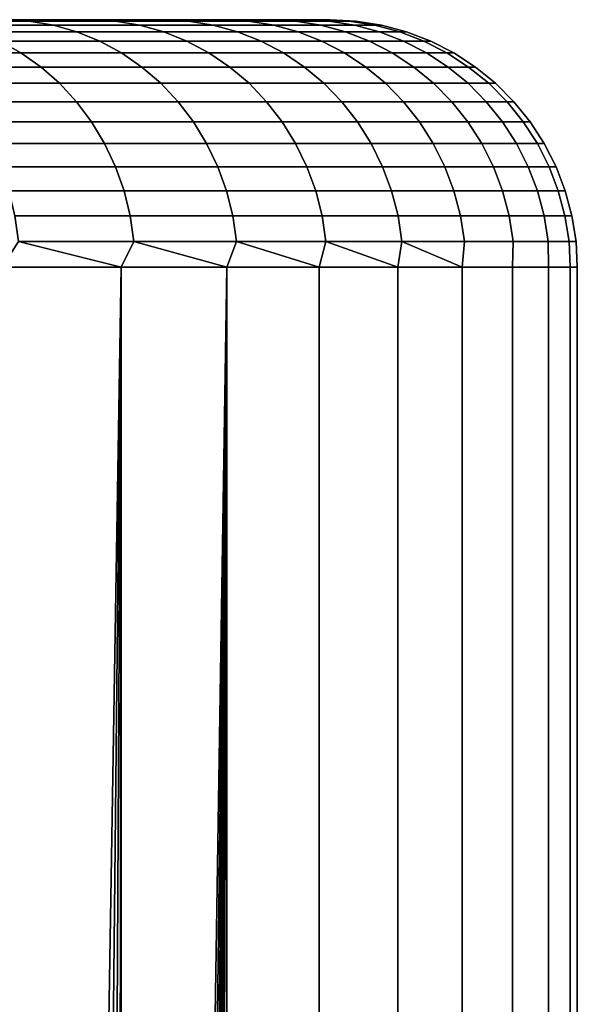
# Model space of a CAD drawing. Header units: metres. Extents: x -244 to 24, y -123 to 0.
# Tile 146 of 146: x 21.24 to 23.5, y -3.98 to 0. Entities that reach past the tile are written whole.
import ezdxf

# ---------------------------------------------------------------- set-up
doc = ezdxf.new("R2010")
doc.units = ezdxf.units.M
doc.layers.add('solid_10_231_103_000', color=7, linetype='CONTINUOUS')

msp = doc.modelspace()

# ---------------------------------------------------------------- linework, layer by layer
at = {"layer": 'solid_10_231_103_000'}
for points in [[(22.472092, 0, -1.120664), (-22.472095, 0, -1.120581), (-22.5, 0)], [(-22.472092, 0, 1.120664), (22.5, 0), (22.472092, 0, -1.120664), (-22.5, 0)], [(22.388384, 0, -2.23806), (-22.388397, 0, -2.237929), (-22.472095, 0, -1.120581), (22.472092, 0, -1.120664)], [(-22.472092, 0, 1.120664), (22.472095, 0, 1.120581), (22.5, 0)], [(-22.388384, 0, 2.23806), (22.388397, 0, 2.237929), (22.472095, 0, 1.120581), (-22.472092, 0, 1.120664)], [(22.248899, 0, -3.35201), (-22.248922, 0, -3.351865), (-22.388397, 0, -2.237929), (22.388384, 0, -2.23806)], [(-22.248899, 0, 3.35201), (22.248922, 0, 3.351865), (22.388397, 0, 2.237929), (-22.388384, 0, 2.23806)], [(22.054171, 0, -4.456761), (-22.054203, 0, -4.456601), (-22.248922, 0, -3.351865), (22.248899, 0, -3.35201)], [(-22.054171, 0, 4.456761), (22.054203, 0, 4.456601), (22.248922, 0, 3.351865), (-22.248899, 0, 3.35201)], [(21.804642, 0, -5.550444), (-21.804688, 0, -5.550268), (-22.054203, 0, -4.456601), (22.054171, 0, -4.456761)], [(-21.804642, 0, 5.550444), (21.804688, 0, 5.550268), (22.054203, 0, 4.456601), (-22.054171, 0, 4.456761)], [(21.500732, 0, -6.630823), (-21.500792, 0, -6.630632), (-21.804688, 0, -5.550268), (21.804642, 0, -5.550444)], [(-21.500732, 0, 6.630823), (21.500792, 0, 6.630632), (21.804688, 0, 5.550268), (-21.804642, 0, 5.550444)], [(21.14356, 0, -7.694097), (-21.143629, 0, -7.693903), (-21.500792, 0, -6.630632), (21.500732, 0, -6.630823)], [(-21.14356, 0, 7.694097), (21.143629, 0, 7.693903), (21.500792, 0, 6.630632), (-21.500732, 0, 6.630823)], [(21.283159, -0.005478, -7.615236), (20.883862, -0.005478, -8.650378), (21.14356, 0, -7.694097)], [(20.883862, -0.005478, 8.650378), (21.283159, -0.005478, 7.615236), (21.143629, 0, 7.693903)], [(21.283159, -0.005478, -7.615236), (21.14356, 0, -7.694097), (21.500732, 0, -6.630823)], [(21.283159, -0.005478, 7.615236), (21.500792, 0, 6.630632), (21.143629, 0, 7.693903)], [(21.631186, -0.005478, -6.561748), (21.283159, -0.005478, -7.615236), (21.500732, 0, -6.630823)], [(21.283159, -0.005478, 7.615236), (21.631186, -0.005478, 6.561748), (21.500792, 0, 6.630632)], [(21.631186, -0.005478, -6.561748), (21.500732, 0, -6.630823), (21.804642, 0, -5.550444)], [(21.631186, -0.005478, 6.561748), (21.804688, 0, 5.550268), (21.500792, 0, 6.630632)], [(21.927099, -0.005478, -5.492453), (21.631186, -0.005478, -6.561748), (21.804642, 0, -5.550444)], [(21.631186, -0.005478, 6.561748), (21.927099, -0.005478, 5.492453), (21.804688, 0, 5.550268)], [(22.170189, -0.005478, -4.409925), (21.927099, -0.005478, -5.492453), (21.804642, 0, -5.550444), (22.054171, 0, -4.456761)], [(22.170189, -0.005478, 4.409925), (22.054203, 0, 4.456601), (21.804688, 0, 5.550268), (21.927099, -0.005478, 5.492453)], [(22.359869, -0.005478, -3.316773), (22.170189, -0.005478, -4.409925), (22.054171, 0, -4.456761), (22.248899, 0, -3.35201)], [(22.359869, -0.005478, 3.316773), (22.248922, 0, 3.351865), (22.054203, 0, 4.456601), (22.170189, -0.005478, 4.409925)], [(22.495682, -0.005478, -2.215631), (22.359869, -0.005478, -3.316773), (22.248899, 0, -3.35201), (22.388384, 0, -2.23806)], [(22.495682, -0.005478, 2.215631), (22.388397, 0, 2.237929), (22.248922, 0, 3.351865), (22.359869, -0.005478, 3.316773)], [(22.577301, -0.005478, -1.109152), (22.495682, -0.005478, -2.215631), (22.388384, 0, -2.23806), (22.472092, 0, -1.120664)], [(22.577301, -0.005478, 1.109152), (22.472095, 0, 1.120581), (22.388397, 0, 2.237929), (22.495682, -0.005478, 2.215631)], [(22.604528, -0.005478), (22.577301, -0.005478, -1.109152), (22.472092, 0, -1.120664), (22.5, 0)], [(22.577301, -0.005478, 1.109152), (22.604528, -0.005478), (22.5, 0), (22.472095, 0, 1.120581)], [(21.380596, -0.021874, -7.6501), (20.979469, -0.021874, -8.689981), (20.883862, -0.005478, -8.650378), (21.283159, -0.005478, -7.615236)], [(20.979469, -0.021874, 8.689981), (21.380596, -0.021874, 7.6501), (21.283159, -0.005478, 7.615236), (20.883862, -0.005478, 8.650378)], [(21.475882, -0.049008, -7.684194), (21.072968, -0.049008, -8.728709), (20.979469, -0.021874, -8.689981), (21.380596, -0.021874, -7.6501)], [(21.072968, -0.049008, 8.728709), (21.475882, -0.049008, 7.684194), (21.380596, -0.021874, 7.6501), (20.979469, -0.021874, 8.689981)], [(21.730215, -0.021874, -6.591789), (21.380596, -0.021874, -7.6501), (21.283159, -0.005478, -7.615236), (21.631186, -0.005478, -6.561748)], [(21.380596, -0.021874, 7.6501), (21.730215, -0.021874, 6.591789), (21.631186, -0.005478, 6.561748), (21.283159, -0.005478, 7.615236)], [(21.827059, -0.049008, -6.621166), (21.475882, -0.049008, -7.684194), (21.380596, -0.021874, -7.6501), (21.730215, -0.021874, -6.591789)], [(21.475882, -0.049008, 7.684194), (21.827059, -0.049008, 6.621166), (21.730215, -0.021874, 6.591789), (21.380596, -0.021874, 7.6501)], [(22.027483, -0.021874, -5.517597), (21.730215, -0.021874, -6.591789), (21.631186, -0.005478, -6.561748), (21.927099, -0.005478, -5.492453)], [(21.730215, -0.021874, 6.591789), (22.027483, -0.021874, 5.517597), (21.927099, -0.005478, 5.492453), (21.631186, -0.005478, 6.561748)], [(22.125652, -0.049008, -5.542187), (21.827059, -0.049008, -6.621166), (21.730215, -0.021874, -6.591789), (22.027483, -0.021874, -5.517597)], [(21.827059, -0.049008, 6.621166), (22.125652, -0.049008, 5.542187), (22.027483, -0.021874, 5.517597), (21.730215, -0.021874, 6.591789)], [(22.271687, -0.021874, -4.430114), (22.027483, -0.021874, -5.517597), (21.927099, -0.005478, -5.492453), (22.170189, -0.005478, -4.409925)], [(22.027483, -0.021874, 5.517597), (22.271687, -0.021874, 4.430114), (22.170189, -0.005478, 4.409925), (21.927099, -0.005478, 5.492453)], [(22.370943, -0.049008, -4.449857), (22.125652, -0.049008, -5.542187), (22.027483, -0.021874, -5.517597), (22.271687, -0.021874, -4.430114)], [(22.125652, -0.049008, 5.542187), (22.370943, -0.049008, 4.449857), (22.271687, -0.021874, 4.430114), (22.027483, -0.021874, 5.517597)], [(22.462234, -0.021874, -3.331958), (22.271687, -0.021874, -4.430114), (22.170189, -0.005478, -4.409925), (22.359869, -0.005478, -3.316773)], [(22.271687, -0.021874, 4.430114), (22.462234, -0.021874, 3.331958), (22.359869, -0.005478, 3.316773), (22.170189, -0.005478, 4.409925)], [(22.562342, -0.049008, -3.346807), (22.370943, -0.049008, -4.449857), (22.271687, -0.021874, -4.430114), (22.462234, -0.021874, -3.331958)], [(22.370943, -0.049008, 4.449857), (22.562342, -0.049008, 3.346807), (22.462234, -0.021874, 3.331958), (22.271687, -0.021874, 4.430114)], [(22.598669, -0.021874, -2.225775), (22.462234, -0.021874, -3.331958), (22.359869, -0.005478, -3.316773), (22.495682, -0.005478, -2.215631)], [(22.462234, -0.021874, 3.331958), (22.598669, -0.021874, 2.225775), (22.495682, -0.005478, 2.215631), (22.359869, -0.005478, 3.316773)], [(22.699383, -0.049008, -2.235694), (22.562342, -0.049008, -3.346807), (22.462234, -0.021874, -3.331958), (22.598669, -0.021874, -2.225775)], [(22.562342, -0.049008, 3.346807), (22.699383, -0.049008, 2.235694), (22.598669, -0.021874, 2.225775), (22.462234, -0.021874, 3.331958)], [(22.680662, -0.021874, -1.114229), (22.598669, -0.021874, -2.225775), (22.495682, -0.005478, -2.215631), (22.577301, -0.005478, -1.109152)], [(22.598669, -0.021874, 2.225775), (22.680662, -0.021874, 1.114229), (22.577301, -0.005478, 1.109152), (22.495682, -0.005478, 2.215631)], [(22.708014, -0.021874), (22.680662, -0.021874, -1.114229), (22.577301, -0.005478, -1.109152), (22.604528, -0.005478)], [(22.680662, -0.021874, 1.114229), (22.708014, -0.021874), (22.604528, -0.005478), (22.577301, -0.005478, 1.109152)], [(22.781742, -0.049008, -1.119195), (22.699383, -0.049008, -2.235694), (22.598669, -0.021874, -2.225775), (22.680662, -0.021874, -1.114229)], [(22.699383, -0.049008, 2.235694), (22.781742, -0.049008, 1.119195), (22.680662, -0.021874, 1.114229), (22.598669, -0.021874, 2.225775)], [(22.809216, -0.049008), (22.781742, -0.049008, -1.119195), (22.680662, -0.021874, -1.114229), (22.708014, -0.021874)], [(22.781742, -0.049008, 1.119195), (22.809216, -0.049008), (22.708014, -0.021874), (22.680662, -0.021874, 1.114229)], [(21.567972, -0.086582, -7.717144), (21.16333, -0.086582, -8.766138), (21.072968, -0.049008, -8.728709), (21.475882, -0.049008, -7.684194)], [(21.16333, -0.086582, 8.766138), (21.567972, -0.086582, 7.717144), (21.475882, -0.049008, 7.684194), (21.072968, -0.049008, 8.728709)], [(21.920654, -0.086582, -6.649558), (21.567972, -0.086582, -7.717144), (21.475882, -0.049008, -7.684194), (21.827059, -0.049008, -6.621166)], [(21.567972, -0.086582, 7.717144), (21.920654, -0.086582, 6.649558), (21.827059, -0.049008, 6.621166), (21.475882, -0.049008, 7.684194)], [(22.22053, -0.086582, -5.565953), (21.920654, -0.086582, -6.649558), (21.827059, -0.049008, -6.621166), (22.125652, -0.049008, -5.542187)], [(21.920654, -0.086582, 6.649558), (22.22053, -0.086582, 5.565953), (22.125652, -0.049008, 5.542187), (21.827059, -0.049008, 6.621166)], [(22.466871, -0.086582, -4.468939), (22.22053, -0.086582, -5.565953), (22.125652, -0.049008, -5.542187), (22.370943, -0.049008, -4.449857)], [(22.22053, -0.086582, 5.565953), (22.466871, -0.086582, 4.468939), (22.370943, -0.049008, 4.449857), (22.125652, -0.049008, 5.542187)], [(22.65909, -0.086582, -3.361158), (22.466871, -0.086582, -4.468939), (22.370943, -0.049008, -4.449857), (22.562342, -0.049008, -3.346807)], [(22.466871, -0.086582, 4.468939), (22.65909, -0.086582, 3.361158), (22.562342, -0.049008, 3.346807), (22.370943, -0.049008, 4.449857)], [(22.796721, -0.086582, -2.245281), (22.65909, -0.086582, -3.361158), (22.562342, -0.049008, -3.346807), (22.699383, -0.049008, -2.235694)], [(22.65909, -0.086582, 3.361158), (22.796721, -0.086582, 2.245281), (22.699383, -0.049008, 2.235694), (22.562342, -0.049008, 3.346807)], [(22.879431, -0.086582, -1.123994), (22.796721, -0.086582, -2.245281), (22.699383, -0.049008, -2.235694), (22.781742, -0.049008, -1.119195)], [(22.796721, -0.086582, 2.245281), (22.879431, -0.086582, 1.123994), (22.781742, -0.049008, 1.119195), (22.699383, -0.049008, 2.235694)], [(22.907024, -0.086582), (22.879431, -0.086582, -1.123994), (22.781742, -0.049008, -1.119195), (22.809216, -0.049008)], [(22.879431, -0.086582, 1.123994), (22.907024, -0.086582), (22.809216, -0.049008), (22.781742, -0.049008, 1.119195)], [(21.249565, -0.134184, -8.801858), (20.792082, -0.134184, -9.833922), (20.707705, -0.086582, -9.794015), (21.16333, -0.086582, -8.766138)], [(20.792082, -0.134184, 9.833922), (21.249565, -0.134184, 8.801858), (21.16333, -0.086582, 8.766138), (20.707705, -0.086582, 9.794015)], [(21.655855, -0.134184, -7.748589), (21.249565, -0.134184, -8.801858), (21.16333, -0.086582, -8.766138), (21.567972, -0.086582, -7.717144)], [(21.249565, -0.134184, 8.801858), (21.655855, -0.134184, 7.748589), (21.567972, -0.086582, 7.717144), (21.16333, -0.086582, 8.766138)], [(22.009975, -0.134184, -6.676653), (21.655855, -0.134184, -7.748589), (21.567972, -0.086582, -7.717144), (21.920654, -0.086582, -6.649558)], [(21.655855, -0.134184, 7.748589), (22.009975, -0.134184, 6.676653), (21.920654, -0.086582, 6.649558), (21.567972, -0.086582, 7.717144)], [(22.311071, -0.134184, -5.588632), (22.009975, -0.134184, -6.676653), (21.920654, -0.086582, -6.649558), (22.22053, -0.086582, -5.565953)], [(22.009975, -0.134184, 6.676653), (22.311071, -0.134184, 5.588632), (22.22053, -0.086582, 5.565953), (21.920654, -0.086582, 6.649558)], [(22.558416, -0.134184, -4.487148), (22.311071, -0.134184, -5.588632), (22.22053, -0.086582, -5.565953), (22.466871, -0.086582, -4.468939)], [(22.311071, -0.134184, 5.588632), (22.558416, -0.134184, 4.487148), (22.466871, -0.086582, 4.468939), (22.22053, -0.086582, 5.565953)], [(22.751419, -0.134184, -3.374854), (22.558416, -0.134184, -4.487148), (22.466871, -0.086582, -4.468939), (22.65909, -0.086582, -3.361158)], [(22.558416, -0.134184, 4.487148), (22.751419, -0.134184, 3.374854), (22.65909, -0.086582, 3.361158), (22.466871, -0.086582, 4.468939)], [(22.88961, -0.134184, -2.25443), (22.751419, -0.134184, -3.374854), (22.65909, -0.086582, -3.361158), (22.796721, -0.086582, -2.245281)], [(22.751419, -0.134184, 3.374854), (22.88961, -0.134184, 2.25443), (22.796721, -0.086582, 2.245281), (22.65909, -0.086582, 3.361158)], [(22.972658, -0.134184, -1.128574), (22.88961, -0.134184, -2.25443), (22.796721, -0.086582, -2.245281), (22.879431, -0.086582, -1.123994)], [(22.88961, -0.134184, 2.25443), (22.972658, -0.134184, 1.128574), (22.879431, -0.086582, 1.123994), (22.796721, -0.086582, 2.245281)], [(23.000362, -0.134184), (22.972658, -0.134184, -1.128574), (22.879431, -0.086582, -1.123994), (22.907024, -0.086582)], [(22.972658, -0.134184, 1.128574), (23.000362, -0.134184), (22.907024, -0.086582), (22.879431, -0.086582, 1.123994)], [(21.330723, -0.191291, -8.835475), (20.871494, -0.191291, -9.871481), (20.792082, -0.134184, -9.833922), (21.249565, -0.134184, -8.801858)], [(20.871494, -0.191291, 9.871481), (21.330723, -0.191291, 8.835475), (21.249565, -0.134184, 8.801858), (20.792082, -0.134184, 9.833922)], [(21.738565, -0.191291, -7.778183), (21.330723, -0.191291, -8.835475), (21.249565, -0.134184, -8.801858), (21.655855, -0.134184, -7.748589)], [(21.330723, -0.191291, 8.835475), (21.738565, -0.191291, 7.778183), (21.655855, -0.134184, 7.748589), (21.249565, -0.134184, 8.801858)], [(22.094038, -0.191291, -6.702153), (21.738565, -0.191291, -7.778183), (21.655855, -0.134184, -7.748589), (22.009975, -0.134184, -6.676653)], [(21.738565, -0.191291, 7.778183), (22.094038, -0.191291, 6.702153), (22.009975, -0.134184, 6.676653), (21.655855, -0.134184, 7.748589)], [(22.396284, -0.191291, -5.609977), (22.094038, -0.191291, -6.702153), (22.009975, -0.134184, -6.676653), (22.311071, -0.134184, -5.588632)], [(22.094038, -0.191291, 6.702153), (22.396284, -0.191291, 5.609977), (22.311071, -0.134184, 5.588632), (22.009975, -0.134184, 6.676653)], [(22.644575, -0.191291, -4.504286), (22.396284, -0.191291, -5.609977), (22.311071, -0.134184, -5.588632), (22.558416, -0.134184, -4.487148)], [(22.396284, -0.191291, 5.609977), (22.644575, -0.191291, 4.504286), (22.558416, -0.134184, 4.487148), (22.311071, -0.134184, 5.588632)], [(22.838314, -0.191291, -3.387744), (22.644575, -0.191291, -4.504286), (22.558416, -0.134184, -4.487148), (22.751419, -0.134184, -3.374854)], [(22.644575, -0.191291, 4.504286), (22.838314, -0.191291, 3.387744), (22.751419, -0.134184, 3.374854), (22.558416, -0.134184, 4.487148)], [(22.977034, -0.191291, -2.26304), (22.838314, -0.191291, -3.387744), (22.751419, -0.134184, -3.374854), (22.88961, -0.134184, -2.25443)], [(22.838314, -0.191291, 3.387744), (22.977034, -0.191291, 2.26304), (22.88961, -0.134184, 2.25443), (22.751419, -0.134184, 3.374854)], [(23.060398, -0.191291, -1.132885), (22.977034, -0.191291, -2.26304), (22.88961, -0.134184, -2.25443), (22.972658, -0.134184, -1.128574)], [(22.977034, -0.191291, 2.26304), (23.060398, -0.191291, 1.132885), (22.972658, -0.134184, 1.128574), (22.88961, -0.134184, 2.25443)], [(23.088209, -0.191291), (23.060398, -0.191291, -1.132885), (22.972658, -0.134184, -1.128574), (23.000362, -0.134184)], [(23.060398, -0.191291, 1.132885), (23.088209, -0.191291), (23.000362, -0.134184), (22.972658, -0.134184, 1.128574)], [(21.405916, -0.257276, -8.866621), (20.945068, -0.257276, -9.90628), (20.871494, -0.191291, -9.871481), (21.330723, -0.191291, -8.835475)], [(20.945068, -0.257276, 9.90628), (21.405916, -0.257276, 8.866621), (21.330723, -0.191291, 8.835475), (20.871494, -0.191291, 9.871481)], [(21.815197, -0.257276, -7.805602), (21.405916, -0.257276, -8.866621), (21.330723, -0.191291, -8.835475), (21.738565, -0.191291, -7.778183)], [(21.405916, -0.257276, 8.866621), (21.815197, -0.257276, 7.805602), (21.738565, -0.191291, 7.778183), (21.330723, -0.191291, 8.835475)], [(22.171923, -0.257276, -6.725779), (21.815197, -0.257276, -7.805602), (21.738565, -0.191291, -7.778183), (22.094038, -0.191291, -6.702153)], [(21.815197, -0.257276, 7.805602), (22.171923, -0.257276, 6.725779), (22.094038, -0.191291, 6.702153), (21.738565, -0.191291, 7.778183)], [(22.475233, -0.257276, -5.629753), (22.171923, -0.257276, -6.725779), (22.094038, -0.191291, -6.702153), (22.396284, -0.191291, -5.609977)], [(22.171923, -0.257276, 6.725779), (22.475233, -0.257276, 5.629753), (22.396284, -0.191291, 5.609977), (22.094038, -0.191291, 6.702153)], [(22.7244, -0.257276, -4.520164), (22.475233, -0.257276, -5.629753), (22.396284, -0.191291, -5.609977), (22.644575, -0.191291, -4.504286)], [(22.475233, -0.257276, 5.629753), (22.7244, -0.257276, 4.520164), (22.644575, -0.191291, 4.504286), (22.396284, -0.191291, 5.609977)], [(22.918821, -0.257276, -3.399686), (22.7244, -0.257276, -4.520164), (22.644575, -0.191291, -4.504286), (22.838314, -0.191291, -3.387744)], [(22.7244, -0.257276, 4.520164), (22.918821, -0.257276, 3.399686), (22.838314, -0.191291, 3.387744), (22.644575, -0.191291, 4.504286)], [(23.058029, -0.257276, -2.271018), (22.918821, -0.257276, -3.399686), (22.838314, -0.191291, -3.387744), (22.977034, -0.191291, -2.26304)], [(22.918821, -0.257276, 3.399686), (23.058029, -0.257276, 2.271018), (22.977034, -0.191291, 2.26304), (22.838314, -0.191291, 3.387744)], [(23.141689, -0.257276, -1.136878), (23.058029, -0.257276, -2.271018), (22.977034, -0.191291, -2.26304), (23.060398, -0.191291, -1.132885)], [(23.058029, -0.257276, 2.271018), (23.141689, -0.257276, 1.136878), (23.060398, -0.191291, 1.132885), (22.977034, -0.191291, 2.26304)], [(23.169598, -0.257276), (23.141689, -0.257276, -1.136878), (23.060398, -0.191291, -1.132885), (23.088209, -0.191291)], [(23.141689, -0.257276, 1.136878), (23.169598, -0.257276), (23.088209, -0.191291), (23.060398, -0.191291, 1.132885)], [(21.474319, -0.331414, -8.894954), (21.011997, -0.331414, -9.937935), (20.945068, -0.257276, -9.90628), (21.405916, -0.257276, -8.866621)], [(21.011997, -0.331414, 9.937935), (21.474319, -0.331414, 8.894954), (21.405916, -0.257276, 8.866621), (20.945068, -0.257276, 9.90628)], [(21.884907, -0.331414, -7.830545), (21.474319, -0.331414, -8.894954), (21.405916, -0.257276, -8.866621), (21.815197, -0.257276, -7.805602)], [(21.474319, -0.331414, 8.894954), (21.884907, -0.331414, 7.830545), (21.815197, -0.257276, 7.805602), (21.405916, -0.257276, 8.866621)], [(22.242771, -0.331414, -6.747271), (21.884907, -0.331414, -7.830545), (21.815197, -0.257276, -7.805602), (22.171923, -0.257276, -6.725779)], [(21.884907, -0.331414, 7.830545), (22.242771, -0.331414, 6.747271), (22.171923, -0.257276, 6.725779), (21.815197, -0.257276, 7.805602)], [(22.547052, -0.331414, -5.647743), (22.242771, -0.331414, -6.747271), (22.171923, -0.257276, -6.725779), (22.475233, -0.257276, -5.629753)], [(22.242771, -0.331414, 6.747271), (22.547052, -0.331414, 5.647743), (22.475233, -0.257276, 5.629753), (22.171923, -0.257276, 6.725779)], [(22.797016, -0.331414, -4.534608), (22.547052, -0.331414, -5.647743), (22.475233, -0.257276, -5.629753), (22.7244, -0.257276, -4.520164)], [(22.547052, -0.331414, 5.647743), (22.797016, -0.331414, 4.534608), (22.7244, -0.257276, 4.520164), (22.475233, -0.257276, 5.629753)], [(22.992058, -0.331414, -3.41055), (22.797016, -0.331414, -4.534608), (22.7244, -0.257276, -4.520164), (22.918821, -0.257276, -3.399686)], [(22.797016, -0.331414, 4.534608), (22.992058, -0.331414, 3.41055), (22.918821, -0.257276, 3.399686), (22.7244, -0.257276, 4.520164)], [(23.13171, -0.331414, -2.278275), (22.992058, -0.331414, -3.41055), (22.918821, -0.257276, -3.399686), (23.058029, -0.257276, -2.271018)], [(22.992058, -0.331414, 3.41055), (23.13171, -0.331414, 2.278275), (23.058029, -0.257276, 2.271018), (22.918821, -0.257276, 3.399686)], [(23.215637, -0.331414, -1.140511), (23.13171, -0.331414, -2.278275), (23.058029, -0.257276, -2.271018), (23.141689, -0.257276, -1.136878)], [(23.13171, -0.331414, 2.278275), (23.215637, -0.331414, 1.140511), (23.141689, -0.257276, 1.136878), (23.058029, -0.257276, 2.271018)], [(23.243635, -0.331414), (23.215637, -0.331414, -1.140511), (23.141689, -0.257276, -1.136878), (23.169598, -0.257276)], [(23.215637, -0.331414, 1.140511), (23.243635, -0.331414), (23.169598, -0.257276), (23.141689, -0.257276, 1.136878)], [(21.535179, -0.412893, -8.920163), (21.071547, -0.412893, -9.9661), (21.011997, -0.331414, -9.937935), (21.474319, -0.331414, -8.894954)], [(21.071547, -0.412893, 9.9661), (21.535179, -0.412893, 8.920163), (21.474319, -0.331414, 8.894954), (21.011997, -0.331414, 9.937935)], [(21.94693, -0.412893, -7.852737), (21.535179, -0.412893, -8.920163), (21.474319, -0.331414, -8.894954), (21.884907, -0.331414, -7.830545)], [(21.535179, -0.412893, 8.920163), (21.94693, -0.412893, 7.852737), (21.884907, -0.331414, 7.830545), (21.474319, -0.331414, 8.894954)], [(22.305809, -0.412893, -6.766393), (21.94693, -0.412893, -7.852737), (21.884907, -0.331414, -7.830545), (22.242771, -0.331414, -6.747271)], [(21.94693, -0.412893, 7.852737), (22.305809, -0.412893, 6.766393), (22.242771, -0.331414, 6.747271), (21.884907, -0.331414, 7.830545)], [(22.610952, -0.412893, -5.663749), (22.305809, -0.412893, -6.766393), (22.242771, -0.331414, -6.747271), (22.547052, -0.331414, -5.647743)], [(22.305809, -0.412893, 6.766393), (22.610952, -0.412893, 5.663749), (22.547052, -0.331414, 5.647743), (22.242771, -0.331414, 6.747271)], [(22.861624, -0.412893, -4.54746), (22.610952, -0.412893, -5.663749), (22.547052, -0.331414, -5.647743), (22.797016, -0.331414, -4.534608)], [(22.610952, -0.412893, 5.663749), (22.861624, -0.412893, 4.54746), (22.797016, -0.331414, 4.534608), (22.547052, -0.331414, 5.647743)], [(23.057219, -0.412893, -3.420215), (22.861624, -0.412893, -4.54746), (22.797016, -0.331414, -4.534608), (22.992058, -0.331414, -3.41055)], [(22.861624, -0.412893, 4.54746), (23.057219, -0.412893, 3.420215), (22.992058, -0.331414, 3.41055), (22.797016, -0.331414, 4.534608)], [(23.197268, -0.412893, -2.284731), (23.057219, -0.412893, -3.420215), (22.992058, -0.331414, -3.41055), (23.13171, -0.331414, -2.278275)], [(23.057219, -0.412893, 3.420215), (23.197268, -0.412893, 2.284731), (23.13171, -0.331414, 2.278275), (22.992058, -0.331414, 3.41055)], [(23.281431, -0.412893, -1.143743), (23.197268, -0.412893, -2.284731), (23.13171, -0.331414, -2.278275), (23.215637, -0.331414, -1.140511)], [(23.197268, -0.412893, 2.284731), (23.281431, -0.412893, 1.143743), (23.215637, -0.331414, 1.140511), (23.13171, -0.331414, 2.278275)], [(23.309509, -0.412893), (23.281431, -0.412893, -1.143743), (23.215637, -0.331414, -1.140511), (23.243635, -0.331414)], [(23.281431, -0.412893, 1.143743), (23.309509, -0.412893), (23.243635, -0.331414), (23.215637, -0.331414, 1.140511)], [(21.587828, -0.500816, -8.941971), (21.123062, -0.500816, -9.990464), (21.071547, -0.412893, -9.9661), (21.535179, -0.412893, -8.920163)], [(21.123062, -0.500816, 9.990464), (21.587828, -0.500816, 8.941971), (21.535179, -0.412893, 8.920163), (21.071547, -0.412893, 9.9661)], [(22.000586, -0.500816, -7.871935), (21.587828, -0.500816, -8.941971), (21.535179, -0.412893, -8.920163), (21.94693, -0.412893, -7.852737)], [(21.587828, -0.500816, 8.941971), (22.000586, -0.500816, 7.871935), (21.94693, -0.412893, 7.852737), (21.535179, -0.412893, 8.920163)], [(22.360342, -0.500816, -6.782936), (22.000586, -0.500816, -7.871935), (21.94693, -0.412893, -7.852737), (22.305809, -0.412893, -6.766393)], [(22.000586, -0.500816, 7.871935), (22.360342, -0.500816, 6.782936), (22.305809, -0.412893, 6.766393), (21.94693, -0.412893, 7.852737)], [(22.666231, -0.500816, -5.677596), (22.360342, -0.500816, -6.782936), (22.305809, -0.412893, -6.766393), (22.610952, -0.412893, -5.663749)], [(22.360342, -0.500816, 6.782936), (22.666231, -0.500816, 5.677596), (22.610952, -0.412893, 5.663749), (22.305809, -0.412893, 6.766393)], [(22.917515, -0.500816, -4.558577), (22.666231, -0.500816, -5.677596), (22.610952, -0.412893, -5.663749), (22.861624, -0.412893, -4.54746)], [(22.666231, -0.500816, 5.677596), (22.917515, -0.500816, 4.558577), (22.861624, -0.412893, 4.54746), (22.610952, -0.412893, 5.663749)], [(23.113588, -0.500816, -3.428577), (22.917515, -0.500816, -4.558577), (22.861624, -0.412893, -4.54746), (23.057219, -0.412893, -3.420215)], [(22.917515, -0.500816, 4.558577), (23.113588, -0.500816, 3.428577), (23.057219, -0.412893, 3.420215), (22.861624, -0.412893, 4.54746)], [(23.253981, -0.500816, -2.290317), (23.113588, -0.500816, -3.428577), (23.057219, -0.412893, -3.420215), (23.197268, -0.412893, -2.284731)], [(23.113588, -0.500816, 3.428577), (23.253981, -0.500816, 2.290317), (23.197268, -0.412893, 2.284731), (23.057219, -0.412893, 3.420215)], [(23.33835, -0.500816, -1.14654), (23.253981, -0.500816, -2.290317), (23.197268, -0.412893, -2.284731), (23.281431, -0.412893, -1.143743)], [(23.253981, -0.500816, 2.290317), (23.33835, -0.500816, 1.14654), (23.281431, -0.412893, 1.143743), (23.197268, -0.412893, 2.284731)], [(23.366497, -0.500816), (23.33835, -0.500816, -1.14654), (23.281431, -0.412893, -1.143743), (23.309509, -0.412893)], [(23.33835, -0.500816, 1.14654), (23.366497, -0.500816), (23.309509, -0.412893), (23.281431, -0.412893, 1.143743)], [(21.631689, -0.59422, -8.960138), (21.165979, -0.59422, -10.010762), (21.123062, -0.500816, -9.990464), (21.587828, -0.500816, -8.941971)], [(21.165979, -0.59422, 10.010762), (21.631689, -0.59422, 8.960138), (21.587828, -0.500816, 8.941971), (21.123062, -0.500816, 9.990464)], [(22.045286, -0.59422, -7.887929), (21.631689, -0.59422, -8.960138), (21.587828, -0.500816, -8.941971), (22.000586, -0.500816, -7.871935)], [(21.631689, -0.59422, 8.960138), (22.045286, -0.59422, 7.887929), (22.000586, -0.500816, 7.871935), (21.587828, -0.500816, 8.941971)], [(22.405773, -0.59422, -6.796717), (22.045286, -0.59422, -7.887929), (22.000586, -0.500816, -7.871935), (22.360342, -0.500816, -6.782936)], [(22.045286, -0.59422, 7.887929), (22.405773, -0.59422, 6.796717), (22.360342, -0.500816, 6.782936), (22.000586, -0.500816, 7.871935)], [(22.712284, -0.59422, -5.689131), (22.405773, -0.59422, -6.796717), (22.360342, -0.500816, -6.782936), (22.666231, -0.500816, -5.677596)], [(22.405773, -0.59422, 6.796717), (22.712284, -0.59422, 5.689131), (22.666231, -0.500816, 5.677596), (22.360342, -0.500816, 6.782936)], [(22.964079, -0.59422, -4.567839), (22.712284, -0.59422, -5.689131), (22.666231, -0.500816, -5.677596), (22.917515, -0.500816, -4.558577)], [(22.712284, -0.59422, 5.689131), (22.964079, -0.59422, 4.567839), (22.917515, -0.500816, 4.558577), (22.666231, -0.500816, 5.677596)], [(23.160549, -0.59422, -3.435543), (22.964079, -0.59422, -4.567839), (22.917515, -0.500816, -4.558577), (23.113588, -0.500816, -3.428577)], [(22.964079, -0.59422, 4.567839), (23.160549, -0.59422, 3.435543), (23.113588, -0.500816, 3.428577), (22.917515, -0.500816, 4.558577)], [(23.301226, -0.59422, -2.294971), (23.160549, -0.59422, -3.435543), (23.113588, -0.500816, -3.428577), (23.253981, -0.500816, -2.290317)], [(23.160549, -0.59422, 3.435543), (23.301226, -0.59422, 2.294971), (23.253981, -0.500816, 2.290317), (23.113588, -0.500816, 3.428577)], [(23.385767, -0.59422, -1.148869), (23.301226, -0.59422, -2.294971), (23.253981, -0.500816, -2.290317), (23.33835, -0.500816, -1.14654)], [(23.301226, -0.59422, 2.294971), (23.385767, -0.59422, 1.148869), (23.33835, -0.500816, 1.14654), (23.253981, -0.500816, 2.290317)], [(23.413971, -0.59422), (23.385767, -0.59422, -1.148869), (23.33835, -0.500816, -1.14654), (23.366497, -0.500816)], [(23.385767, -0.59422, 1.148869), (23.413971, -0.59422), (23.366497, -0.500816), (23.33835, -0.500816, 1.14654)], [(21.666279, -0.692079, -8.974466), (21.199825, -0.692079, -10.026771), (21.165979, -0.59422, -10.010762), (21.631689, -0.59422, -8.960138)], [(21.199825, -0.692079, 10.026771), (21.666279, -0.692079, 8.974466), (21.631689, -0.59422, 8.960138), (21.165979, -0.59422, 10.010762)], [(22.080538, -0.692079, -7.900543), (21.666279, -0.692079, -8.974466), (21.631689, -0.59422, -8.960138), (22.045286, -0.59422, -7.887929)], [(21.666279, -0.692079, 8.974466), (22.080538, -0.692079, 7.900543), (22.045286, -0.59422, 7.887929), (21.631689, -0.59422, 8.960138)], [(22.441603, -0.692079, -6.807586), (22.080538, -0.692079, -7.900543), (22.045286, -0.59422, -7.887929), (22.405773, -0.59422, -6.796717)], [(22.080538, -0.692079, 7.900543), (22.441603, -0.692079, 6.807586), (22.405773, -0.59422, 6.796717), (22.045286, -0.59422, 7.887929)], [(22.748602, -0.692079, -5.698228), (22.441603, -0.692079, -6.807586), (22.405773, -0.59422, -6.796717), (22.712284, -0.59422, -5.689131)], [(22.441603, -0.692079, 6.807586), (22.748602, -0.692079, 5.698228), (22.712284, -0.59422, 5.689131), (22.405773, -0.59422, 6.796717)], [(23.000799, -0.692079, -4.575143), (22.748602, -0.692079, -5.698228), (22.712284, -0.59422, -5.689131), (22.964079, -0.59422, -4.567839)], [(22.748602, -0.692079, 5.698228), (23.000799, -0.692079, 4.575143), (22.964079, -0.59422, 4.567839), (22.712284, -0.59422, 5.689131)], [(23.197586, -0.692079, -3.441037), (23.000799, -0.692079, -4.575143), (22.964079, -0.59422, -4.567839), (23.160549, -0.59422, -3.435543)], [(23.000799, -0.692079, 4.575143), (23.197586, -0.692079, 3.441037), (23.160549, -0.59422, 3.435543), (22.964079, -0.59422, 4.567839)], [(23.338488, -0.692079, -2.29864), (23.197586, -0.692079, -3.441037), (23.160549, -0.59422, -3.435543), (23.301226, -0.59422, -2.294971)], [(23.197586, -0.692079, 3.441037), (23.338488, -0.692079, 2.29864), (23.301226, -0.59422, 2.294971), (23.160549, -0.59422, 3.435543)], [(23.423164, -0.692079, -1.150706), (23.338488, -0.692079, -2.29864), (23.301226, -0.59422, -2.294971), (23.385767, -0.59422, -1.148869)], [(23.338488, -0.692079, 2.29864), (23.423164, -0.692079, 1.150706), (23.385767, -0.59422, 1.148869), (23.301226, -0.59422, 2.294971)], [(23.451412, -0.692079), (23.423164, -0.692079, -1.150706), (23.385767, -0.59422, -1.148869), (23.413971, -0.59422)], [(23.423164, -0.692079, 1.150706), (23.451412, -0.692079), (23.413971, -0.59422), (23.385767, -0.59422, 1.148869)], [(21.691221, -0.793318, -8.984797), (21.22423, -0.793318, -10.038313), (21.199825, -0.692079, -10.026771), (21.666279, -0.692079, -8.974466)], [(21.22423, -0.793318, 10.038313), (21.691221, -0.793318, 8.984797), (21.666279, -0.692079, 8.974466), (21.199825, -0.692079, 10.026771)], [(22.105955, -0.793318, -7.909637), (21.691221, -0.793318, -8.984797), (21.666279, -0.692079, -8.974466), (22.080538, -0.692079, -7.900543)], [(21.691221, -0.793318, 8.984797), (22.105955, -0.793318, 7.909637), (22.080538, -0.692079, 7.900543), (21.666279, -0.692079, 8.974466)], [(22.467436, -0.793318, -6.815422), (22.105955, -0.793318, -7.909637), (22.080538, -0.692079, -7.900543), (22.441603, -0.692079, -6.807586)], [(22.105955, -0.793318, 7.909637), (22.467436, -0.793318, 6.815422), (22.441603, -0.692079, 6.807586), (22.080538, -0.692079, 7.900543)], [(22.77479, -0.793318, -5.704788), (22.467436, -0.793318, -6.815422), (22.441603, -0.692079, -6.807586), (22.748602, -0.692079, -5.698228)], [(22.467436, -0.793318, 6.815422), (22.77479, -0.793318, 5.704788), (22.748602, -0.692079, 5.698228), (22.441603, -0.692079, 6.807586)], [(23.027277, -0.793318, -4.58041), (22.77479, -0.793318, -5.704788), (22.748602, -0.692079, -5.698228), (23.000799, -0.692079, -4.575143)], [(22.77479, -0.793318, 5.704788), (23.027277, -0.793318, 4.58041), (23.000799, -0.692079, 4.575143), (22.748602, -0.692079, 5.698228)], [(23.224289, -0.793318, -3.444998), (23.027277, -0.793318, -4.58041), (23.000799, -0.692079, -4.575143), (23.197586, -0.692079, -3.441037)], [(23.027277, -0.793318, 4.58041), (23.224289, -0.793318, 3.444998), (23.197586, -0.692079, 3.441037), (23.000799, -0.692079, 4.575143)], [(23.365353, -0.793318, -2.301286), (23.224289, -0.793318, -3.444998), (23.197586, -0.692079, -3.441037), (23.338488, -0.692079, -2.29864)], [(23.224289, -0.793318, 3.444998), (23.365353, -0.793318, 2.301286), (23.338488, -0.692079, 2.29864), (23.197586, -0.692079, 3.441037)], [(23.450127, -0.793318, -1.152031), (23.365353, -0.793318, -2.301286), (23.338488, -0.692079, -2.29864), (23.423164, -0.692079, -1.150706)], [(23.365353, -0.793318, 2.301286), (23.450127, -0.793318, 1.152031), (23.423164, -0.692079, 1.150706), (23.338488, -0.692079, 2.29864)], [(23.478409, -0.793318), (23.450127, -0.793318, -1.152031), (23.423164, -0.692079, -1.150706), (23.451412, -0.692079)], [(23.450127, -0.793318, 1.152031), (23.478409, -0.793318), (23.451412, -0.692079), (23.423164, -0.692079, 1.150706)], [(21.706238, -0.896826, -8.991018), (21.238924, -0.896826, -10.045263), (21.22423, -0.793318, -10.038313), (21.691221, -0.793318, -8.984797)], [(21.238924, -0.896826, 10.045263), (21.706238, -0.896826, 8.991018), (21.691221, -0.793318, 8.984797), (21.22423, -0.793318, 10.038313)], [(22.121262, -0.896826, -7.915113), (21.706238, -0.896826, -8.991018), (21.691221, -0.793318, -8.984797), (22.105955, -0.793318, -7.909637)], [(21.706238, -0.896826, 8.991018), (22.121262, -0.896826, 7.915113), (22.105955, -0.793318, 7.909637), (21.691221, -0.793318, 8.984797)], [(22.48299, -0.896826, -6.820141), (22.121262, -0.896826, -7.915113), (22.105955, -0.793318, -7.909637), (22.467436, -0.793318, -6.815422)], [(22.121262, -0.896826, 7.915113), (22.48299, -0.896826, 6.820141), (22.467436, -0.793318, 6.815422), (22.105955, -0.793318, 7.909637)], [(22.790558, -0.896826, -5.708737), (22.48299, -0.896826, -6.820141), (22.467436, -0.793318, -6.815422), (22.77479, -0.793318, -5.704788)], [(22.48299, -0.896826, 6.820141), (22.790558, -0.896826, 5.708737), (22.77479, -0.793318, 5.704788), (22.467436, -0.793318, 6.815422)], [(23.043221, -0.896826, -4.583581), (22.790558, -0.896826, -5.708737), (22.77479, -0.793318, -5.704788), (23.027277, -0.793318, -4.58041)], [(22.790558, -0.896826, 5.708737), (23.043221, -0.896826, 4.583581), (23.027277, -0.793318, 4.58041), (22.77479, -0.793318, 5.704788)], [(23.24037, -0.896826, -3.447383), (23.043221, -0.896826, -4.583581), (23.027277, -0.793318, -4.58041), (23.224289, -0.793318, -3.444998)], [(23.043221, -0.896826, 4.583581), (23.24037, -0.896826, 3.447383), (23.224289, -0.793318, 3.444998), (23.027277, -0.793318, 4.58041)], [(23.381531, -0.896826, -2.30288), (23.24037, -0.896826, -3.447383), (23.224289, -0.793318, -3.444998), (23.365353, -0.793318, -2.301286)], [(23.24037, -0.896826, 3.447383), (23.381531, -0.896826, 2.30288), (23.365353, -0.793318, 2.301286), (23.224289, -0.793318, 3.444998)], [(23.466362, -0.896826, -1.152828), (23.381531, -0.896826, -2.30288), (23.365353, -0.793318, -2.301286), (23.450127, -0.793318, -1.152031)], [(23.381531, -0.896826, 2.30288), (23.466362, -0.896826, 1.152828), (23.450127, -0.793318, 1.152031), (23.365353, -0.793318, 2.301286)], [(23.494663, -0.896826), (23.466362, -0.896826, -1.152828), (23.450127, -0.793318, -1.152031), (23.478409, -0.793318)], [(23.466362, -0.896826, 1.152828), (23.494663, -0.896826), (23.478409, -0.793318), (23.450127, -0.793318, 1.152031)], [(21.238924, -0.896826, 10.045263), (21.172768, -1, 10.19627), (21.65469, -1, 9.128221)], [(21.65469, -1, -9.128219), (21.172768, -1, -10.196269), (21.238924, -0.896826, -10.045263)], [(21.238924, -0.896826, 10.045263), (21.65469, -1, 9.128221), (21.706238, -0.896826, 8.991018)], [(21.65469, -1, -9.128219), (21.238924, -0.896826, -10.045263), (21.706238, -0.896826, -8.991018)], [(21.706238, -0.896826, 8.991018), (21.65469, -1, 9.128221), (22.082775, -1, 8.037476)], [(22.082777, -1, -8.037473), (21.65469, -1, -9.128219), (21.706238, -0.896826, -8.991018)], [(21.706238, -0.896826, 8.991018), (22.082775, -1, 8.037476), (22.121262, -0.896826, 7.915113)], [(22.082777, -1, -8.037473), (21.706238, -0.896826, -8.991018), (22.121262, -0.896826, -7.915113)], [(22.121262, -0.896826, 7.915113), (22.082775, -1, 8.037476), (22.455959, -1, 6.926749)], [(22.455961, -1, -6.926746), (22.082777, -1, -8.037473), (22.121262, -0.896826, -7.915113)], [(22.121262, -0.896826, 7.915113), (22.455959, -1, 6.926749), (22.48299, -0.896826, 6.820141)], [(22.455961, -1, -6.926746), (22.121262, -0.896826, -7.915113), (22.48299, -0.896826, -6.820141)], [(22.48299, -0.896826, 6.820141), (22.455959, -1, 6.926749), (22.773315, -1, 5.7988)], [(22.773315, -1, -5.798798), (22.455961, -1, -6.926746), (22.48299, -0.896826, -6.820141)], [(22.48299, -0.896826, 6.820141), (22.773315, -1, 5.7988), (22.790558, -0.896826, 5.708737)], [(22.773315, -1, -5.798798), (22.48299, -0.896826, -6.820141), (22.790558, -0.896826, -5.708737)], [(22.790558, -0.896826, 5.708737), (22.773315, -1, 5.7988), (23.034054, -1, 4.656436)], [(23.034054, -1, -4.656434), (22.773315, -1, -5.798798), (22.790558, -0.896826, -5.708737)], [(22.790558, -0.896826, 5.708737), (23.034054, -1, 4.656436), (23.043221, -0.896826, 4.583581)], [(23.034054, -1, -4.656434), (22.790558, -0.896826, -5.708737), (23.043221, -0.896826, -4.583581)], [(23.24037, -0.896826, 3.447383), (23.043221, -0.896826, 4.583581), (23.034054, -1, 4.656436), (23.237524, -1, 3.502494)], [(23.034054, -1, -4.656434), (23.043221, -0.896826, -4.583581), (23.24037, -0.896826, -3.447383), (23.237524, -1, -3.502493)], [(23.381531, -0.896826, 2.30288), (23.24037, -0.896826, 3.447383), (23.237524, -1, 3.502494), (23.383223, -1, 2.339845)], [(23.237524, -1, -3.502493), (23.24037, -0.896826, -3.447383), (23.381531, -0.896826, -2.30288), (23.383223, -1, -2.339844)], [(23.466362, -0.896826, 1.152828), (23.381531, -0.896826, 2.30288), (23.383223, -1, 2.339845), (23.470787, -1, 1.171379)], [(23.383223, -1, -2.339844), (23.381531, -0.896826, -2.30288), (23.466362, -0.896826, -1.152828), (23.470787, -1, -1.171378)], [(23.494663, -0.896826), (23.466362, -0.896826, 1.152828), (23.470787, -1, 1.171379), (23.5, -1)], [(23.466362, -0.896826, -1.152828), (23.494663, -0.896826), (23.5, -1), (23.470787, -1, -1.171378)], [(21.148201, -22.437744, -10.247126), (21.172768, -1, -10.196269), (21.65469, -1, -9.128219), (21.294672, -22.973783, -9.939163)], [(21.172779, -107, 10.196246), (21.654701, -107, 9.128193), (21.65469, -1, 9.128221), (21.172768, -1, 10.19627)], [(21.294672, -22.973783, -9.939163), (21.65469, -1, -9.128219), (21.421957, -23.490364, -9.661766)], [(21.421957, -23.490364, -9.661766), (21.65469, -1, -9.128219), (21.532457, -23.988205, -9.41293)], [(21.532457, -23.988205, -9.41293), (21.65469, -1, -9.128219), (21.627184, -24.467409, -9.1932)], [(21.627184, -24.467409, -9.1932), (21.65469, -1, -9.128219), (22.082777, -1, -8.037473), (21.708496, -24.930079, -8.99951)], [(21.654701, -107, 9.128193), (22.082787, -107, 8.037445), (22.082775, -1, 8.037476), (21.65469, -1, 9.128221)], [(21.708496, -24.930079, -8.99951), (22.082777, -1, -8.037473), (21.777, -25.376053, -8.832453)], [(21.777, -25.376053, -8.832453), (22.082777, -1, -8.037473), (21.834608, -25.806763, -8.689065)], [(21.834608, -25.806763, -8.689065), (22.082777, -1, -8.037473), (21.881699, -26.221945, -8.569786)], [(21.881699, -26.221945, -8.569786), (22.082777, -1, -8.037473), (21.919975, -26.624439, -8.471401)], [(21.919975, -26.624439, -8.471401), (22.082777, -1, -8.037473), (21.949764, -27.013891, -8.393917)], [(21.949764, -27.013891, -8.393917), (22.082777, -1, -8.037473), (21.972242, -27.394537, -8.334901)], [(21.972242, -27.394537, -8.334901), (22.082777, -1, -8.037473), (21.987827, -27.766851, -8.293701)], [(21.987827, -27.766851, -8.293701), (22.082777, -1, -8.037473), (21.996967, -28.134426, -8.269425)], [(21.996967, -28.134426, -8.269425), (22.082777, -1, -8.037473), (22.000078, -28.498331, -8.261148)], [(22.000078, -28.498331, -8.261148), (22.082777, -1, -8.037473), (22.082787, -107, -8.037445)], [(22.082787, -107, 8.037445), (22.455971, -107, 6.926718), (22.455959, -1, 6.926749), (22.082775, -1, 8.037476)], [(22.082777, -1, -8.037473), (22.455961, -1, -6.926746), (22.455971, -107, -6.926718), (22.082787, -107, -8.037445)], [(22.455971, -107, 6.926718), (22.773323, -107, 5.798772), (22.773315, -1, 5.7988), (22.455959, -1, 6.926749)], [(22.455961, -1, -6.926746), (22.773315, -1, -5.798798), (22.773323, -107, -5.798772), (22.455971, -107, -6.926718)], [(22.773323, -107, 5.798772), (23.034058, -107, 4.656412), (23.034054, -1, 4.656436), (22.773315, -1, 5.7988)], [(22.773315, -1, -5.798798), (23.034054, -1, -4.656434), (23.034058, -107, -4.656412), (22.773323, -107, -5.798772)], [(23.034058, -107, 4.656412), (23.237528, -107, 3.502476), (23.237524, -1, 3.502494), (23.034054, -1, 4.656436)], [(23.034054, -1, -4.656434), (23.237524, -1, -3.502493), (23.237528, -107, -3.502476), (23.034058, -107, -4.656412)], [(23.237528, -107, 3.502476), (23.383224, -107, 2.339831), (23.383223, -1, 2.339845), (23.237524, -1, 3.502494)], [(23.237524, -1, -3.502493), (23.383223, -1, -2.339844), (23.383224, -107, -2.339831), (23.237528, -107, -3.502476)], [(23.383224, -107, 2.339831), (23.470789, -107, 1.171371), (23.470787, -1, 1.171379), (23.383223, -1, 2.339845)], [(23.383223, -1, -2.339844), (23.470787, -1, -1.171378), (23.470789, -107, -1.171371), (23.383224, -107, -2.339831)], [(23.470789, -107, 1.171371), (23.5, -107), (23.5, -1), (23.470787, -1, 1.171379)], [(23.470787, -1, -1.171378), (23.5, -1), (23.5, -107), (23.470789, -107, -1.171371)]]:
    msp.add_3dface(points, dxfattribs=at)

doc.saveas('drawing.dxf')
